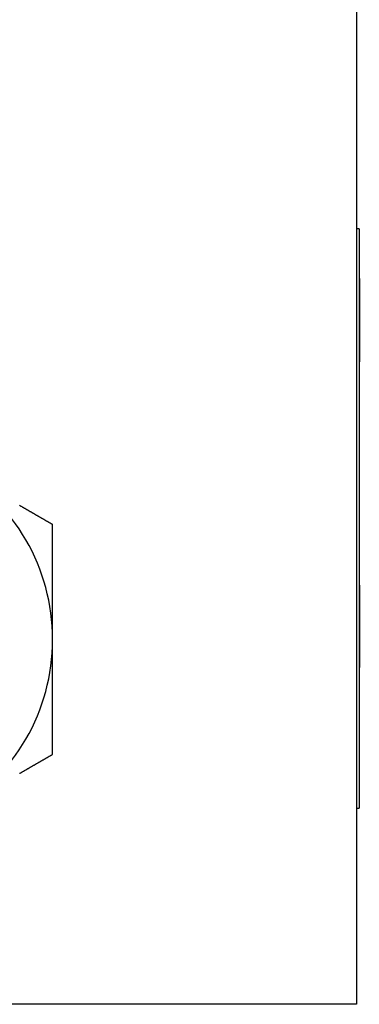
# Model space of a CAD drawing. Extents: x 7.6 to 27.1, y 2.7 to 20.5.
# Tile 84 of 136: x 25.248 to 25.835, y 6.41 to 8.111. Entities that reach past the tile are written whole.
import ezdxf

# ---------------------------------------------------------------- set-up
doc = ezdxf.new("R2010")
doc.units = 0
doc.layers.get('0').update_dxf_attribs({"linetype": 'CONTINUOUS'})

msp = doc.modelspace()

# ---------------------------------------------------------------- linework, layer by layer
at = {"color": 7, "linetype": 'CONTINUOUS'}
for p, q in [((25.8306, 8.1493), (25.8306, 6.4103)), ((25.8351, 7.7492), (25.8306, 7.7492)), ((25.8351, 7.7492), (25.8351, 6.7492)), ((25.8351, 7.6634), (25.8355, 7.6634)), ((25.8355, 7.6634), (25.8355, 7.5195)), ((25.8355, 7.5195), (25.8351, 7.5195)), ((25.8355, 7.2765), (25.8351, 7.2765)), ((25.8355, 7.1342), (25.8355, 7.2765)), ((25.8351, 7.1342), (25.8355, 7.1342)), ((25.8355, 7.1342), (25.8355, 6.9919)), ((25.8355, 6.9919), (25.8351, 6.9919)), ((25.8306, 6.7492), (25.8351, 6.7492)), ((25.8306, 6.4103), (24.0916, 6.4103))]:
    msp.add_line(p, q, dxfattribs=at)
at = {"color": 7}
for points in [[(25.3053, 7.2388, 0), (25.3047, 7.2392, 0), (25.304, 7.2395, 0), (25.3034, 7.2399, 0), (25.3028, 7.2403, 0), (25.3021, 7.2406, 0), (25.3015, 7.241, 0), (25.3009, 7.2414, 0), (25.3002, 7.2417, 0), (25.2996, 7.2421, 0), (25.299, 7.2425, 0), (25.2983, 7.2428, 0), (25.2977, 7.2432, 0), (25.297, 7.2436, 0), (25.2964, 7.2439, 0), (25.2958, 7.2443, 0), (25.2951, 7.2447, 0), (25.2945, 7.245, 0), (25.2939, 7.2454, 0), (25.2932, 7.2458, 0), (25.2926, 7.2461, 0), (25.2919, 7.2465, 0), (25.2913, 7.2469, 0), (25.2907, 7.2473, 0), (25.29, 7.2476, 0), (25.2894, 7.248, 0), (25.2887, 7.2484, 0), (25.2881, 7.2487, 0), (25.2875, 7.2491, 0), (25.2868, 7.2495, 0), (25.2862, 7.2498, 0), (25.2855, 7.2502, 0), (25.2849, 7.2506, 0), (25.2843, 7.2509, 0), (25.2836, 7.2513, 0), (25.283, 7.2517, 0), (25.2823, 7.2521, 0), (25.2817, 7.2524, 0), (25.2811, 7.2528, 0), (25.2804, 7.2532, 0), (25.2798, 7.2535, 0), (25.2791, 7.2539, 0), (25.2785, 7.2543, 0), (25.2778, 7.2547, 0), (25.2772, 7.255, 0), (25.2765, 7.2554, 0), (25.2759, 7.2558, 0), (25.2753, 7.2561, 0), (25.2746, 7.2565, 0), (25.274, 7.2569, 0), (25.2733, 7.2573, 0), (25.2727, 7.2576, 0), (25.272, 7.258, 0), (25.2714, 7.2584, 0), (25.2707, 7.2588, 0), (25.2701, 7.2591, 0), (25.2694, 7.2595, 0), (25.2688, 7.2599, 0), (25.2681, 7.2603, 0), (25.2675, 7.2606, 0), (25.2668, 7.261, 0), (25.2662, 7.2614, 0), (25.2655, 7.2618, 0), (25.2649, 7.2621, 0), (25.2642, 7.2625, 0), (25.2636, 7.2629, 0), (25.2629, 7.2633, 0), (25.2623, 7.2636, 0), (25.2616, 7.264, 0), (25.261, 7.2644, 0), (25.2603, 7.2648, 0), (25.2597, 7.2651, 0), (25.259, 7.2655, 0), (25.2584, 7.2659, 0), (25.2577, 7.2663, 0), (25.2571, 7.2667, 0), (25.2564, 7.267, 0), (25.2558, 7.2674, 0), (25.2551, 7.2678, 0), (25.2544, 7.2682, 0), (25.2538, 7.2685, 0), (25.2531, 7.2689, 0), (25.2525, 7.2693, 0), (25.2518, 7.2697, 0), (25.2512, 7.2701, 0), (25.2505, 7.2704, 0), (25.2499, 7.2708, 0), (25.2492, 7.2712, 0), (25.2485, 7.2716, 0), (25.2479, 7.272, 0)], [(25.3053, 7.0403, 0), (25.3053, 7.0412, 0), (25.3053, 7.042, 0), (25.3053, 7.0428, 0), (25.3053, 7.0436, 0), (25.3053, 7.0444, 0), (25.3053, 7.0453, 0), (25.3053, 7.0461, 0), (25.3053, 7.0469, 0), (25.3053, 7.0477, 0), (25.3053, 7.0485, 0), (25.3053, 7.0493, 0), (25.3053, 7.0502, 0), (25.3053, 7.051, 0), (25.3053, 7.0518, 0), (25.3053, 7.0526, 0), (25.3053, 7.0534, 0), (25.3053, 7.0542, 0), (25.3053, 7.055, 0), (25.3053, 7.0559, 0), (25.3053, 7.0567, 0), (25.3053, 7.0575, 0), (25.3053, 7.0583, 0), (25.3053, 7.0591, 0), (25.3053, 7.0599, 0), (25.3053, 7.0607, 0), (25.3053, 7.0615, 0), (25.3053, 7.0624, 0), (25.3053, 7.0632, 0), (25.3053, 7.064, 0), (25.3053, 7.0648, 0), (25.3053, 7.0656, 0), (25.3053, 7.0664, 0), (25.3053, 7.0672, 0), (25.3053, 7.068, 0), (25.3053, 7.0688, 0), (25.3053, 7.0696, 0), (25.3053, 7.0704, 0), (25.3053, 7.0713, 0), (25.3053, 7.0721, 0), (25.3053, 7.0729, 0), (25.3053, 7.0737, 0), (25.3053, 7.0745, 0), (25.3053, 7.0753, 0), (25.3053, 7.0761, 0), (25.3053, 7.0769, 0), (25.3053, 7.0777, 0), (25.3053, 7.0785, 0), (25.3053, 7.0793, 0), (25.3053, 7.0801, 0), (25.3053, 7.0809, 0), (25.3053, 7.0817, 0), (25.3053, 7.0825, 0), (25.3053, 7.0833, 0), (25.3053, 7.0841, 0), (25.3053, 7.0849, 0), (25.3053, 7.0857, 0), (25.3053, 7.0865, 0), (25.3053, 7.0873, 0), (25.3053, 7.0881, 0), (25.3053, 7.0889, 0), (25.3053, 7.0897, 0), (25.3053, 7.0905, 0), (25.3053, 7.0913, 0), (25.3053, 7.0921, 0), (25.3053, 7.0929, 0), (25.3053, 7.0937, 0), (25.3053, 7.0945, 0), (25.3053, 7.0953, 0), (25.3053, 7.0961, 0), (25.3053, 7.0969, 0), (25.3053, 7.0977, 0), (25.3053, 7.0985, 0), (25.3053, 7.0993, 0), (25.3053, 7.1001, 0), (25.3053, 7.1009, 0), (25.3053, 7.1017, 0), (25.3053, 7.1025, 0), (25.3053, 7.1033, 0), (25.3053, 7.1041, 0), (25.3053, 7.1049, 0), (25.3053, 7.1057, 0), (25.3053, 7.1065, 0), (25.3053, 7.1073, 0), (25.3053, 7.1081, 0), (25.3053, 7.1089, 0), (25.3053, 7.1097, 0), (25.3053, 7.1104, 0), (25.3053, 7.1112, 0), (25.3053, 7.112, 0), (25.3053, 7.1128, 0), (25.3053, 7.1136, 0), (25.3053, 7.1144, 0), (25.3053, 7.1152, 0), (25.3053, 7.116, 0), (25.3053, 7.1168, 0), (25.3053, 7.1176, 0), (25.3053, 7.1184, 0), (25.3053, 7.1191, 0), (25.3053, 7.1199, 0), (25.3053, 7.1207, 0), (25.3053, 7.1215, 0), (25.3053, 7.1223, 0), (25.3053, 7.1231, 0), (25.3053, 7.1239, 0), (25.3053, 7.1247, 0), (25.3053, 7.1254, 0), (25.3053, 7.1262, 0), (25.3053, 7.127, 0), (25.3053, 7.1278, 0), (25.3053, 7.1286, 0), (25.3053, 7.1294, 0), (25.3053, 7.1302, 0), (25.3053, 7.131, 0), (25.3053, 7.1317, 0), (25.3053, 7.1325, 0), (25.3053, 7.1333, 0), (25.3053, 7.1341, 0), (25.3053, 7.1349, 0), (25.3053, 7.1357, 0), (25.3053, 7.1364, 0), (25.3053, 7.1372, 0), (25.3053, 7.138, 0), (25.3053, 7.1388, 0), (25.3053, 7.1396, 0), (25.3053, 7.1403, 0), (25.3053, 7.1411, 0), (25.3053, 7.1419, 0), (25.3053, 7.1427, 0), (25.3053, 7.1435, 0), (25.3053, 7.1443, 0), (25.3053, 7.145, 0), (25.3053, 7.1458, 0), (25.3053, 7.1466, 0), (25.3053, 7.1474, 0), (25.3053, 7.1482, 0), (25.3053, 7.1489, 0), (25.3053, 7.1497, 0), (25.3053, 7.1505, 0), (25.3053, 7.1513, 0), (25.3053, 7.1521, 0), (25.3053, 7.1528, 0), (25.3053, 7.1536, 0), (25.3053, 7.1544, 0), (25.3053, 7.1552, 0), (25.3053, 7.1559, 0), (25.3053, 7.1567, 0), (25.3053, 7.1575, 0), (25.3053, 7.1583, 0), (25.3053, 7.159, 0), (25.3053, 7.1598, 0), (25.3053, 7.1606, 0), (25.3053, 7.1614, 0), (25.3053, 7.1621, 0), (25.3053, 7.1629, 0), (25.3053, 7.1637, 0), (25.3053, 7.1645, 0), (25.3053, 7.1652, 0), (25.3053, 7.166, 0), (25.3053, 7.1668, 0), (25.3053, 7.1676, 0), (25.3053, 7.1683, 0), (25.3053, 7.1691, 0), (25.3053, 7.1699, 0), (25.3053, 7.1706, 0), (25.3053, 7.1714, 0), (25.3053, 7.1722, 0), (25.3053, 7.1729, 0), (25.3053, 7.1737, 0), (25.3053, 7.1745, 0), (25.3053, 7.1752, 0), (25.3053, 7.176, 0), (25.3053, 7.1768, 0), (25.3053, 7.1775, 0), (25.3053, 7.1783, 0), (25.3053, 7.1791, 0), (25.3053, 7.1798, 0), (25.3053, 7.1806, 0), (25.3053, 7.1814, 0), (25.3053, 7.1821, 0), (25.3053, 7.1829, 0), (25.3053, 7.1837, 0), (25.3053, 7.1844, 0), (25.3053, 7.1852, 0), (25.3053, 7.1859, 0), (25.3053, 7.1867, 0), (25.3053, 7.1875, 0), (25.3053, 7.1882, 0), (25.3053, 7.189, 0), (25.3053, 7.1897, 0), (25.3053, 7.1905, 0), (25.3053, 7.1913, 0), (25.3053, 7.192, 0), (25.3053, 7.1928, 0), (25.3053, 7.1935, 0), (25.3053, 7.1943, 0), (25.3053, 7.195, 0), (25.3053, 7.1958, 0), (25.3053, 7.1965, 0), (25.3053, 7.1973, 0), (25.3053, 7.198, 0), (25.3053, 7.1988, 0), (25.3053, 7.1995, 0), (25.3053, 7.2003, 0), (25.3053, 7.201, 0), (25.3053, 7.2018, 0), (25.3053, 7.2025, 0), (25.3053, 7.2033, 0), (25.3053, 7.204, 0), (25.3053, 7.2048, 0), (25.3053, 7.2055, 0), (25.3053, 7.2063, 0), (25.3053, 7.207, 0), (25.3053, 7.2078, 0), (25.3053, 7.2085, 0), (25.3053, 7.2093, 0), (25.3053, 7.21, 0), (25.3053, 7.2108, 0), (25.3053, 7.2115, 0), (25.3053, 7.2123, 0), (25.3053, 7.213, 0), (25.3053, 7.2137, 0), (25.3053, 7.2145, 0), (25.3053, 7.2152, 0), (25.3053, 7.216, 0), (25.3053, 7.2167, 0), (25.3053, 7.2175, 0), (25.3053, 7.2182, 0), (25.3053, 7.2189, 0), (25.3053, 7.2197, 0), (25.3053, 7.2204, 0), (25.3053, 7.2212, 0), (25.3053, 7.2219, 0), (25.3053, 7.2226, 0), (25.3053, 7.2234, 0), (25.3053, 7.2241, 0), (25.3053, 7.2248, 0), (25.3053, 7.2256, 0), (25.3053, 7.2263, 0), (25.3053, 7.2271, 0), (25.3053, 7.2278, 0), (25.3053, 7.2285, 0), (25.3053, 7.2293, 0), (25.3053, 7.23, 0), (25.3053, 7.2307, 0), (25.3053, 7.2315, 0), (25.3053, 7.2322, 0), (25.3053, 7.2329, 0), (25.3053, 7.2337, 0), (25.3053, 7.2344, 0), (25.3053, 7.2351, 0), (25.3053, 7.2359, 0), (25.3053, 7.2366, 0), (25.3053, 7.2373, 0), (25.3053, 7.2381, 0), (25.3053, 7.2388, 0)], [(25.3053, 6.8419, 0), (25.3053, 6.8426, 0), (25.3053, 6.8433, 0), (25.3053, 6.8441, 0), (25.3053, 6.8448, 0), (25.3053, 6.8455, 0), (25.3053, 6.8463, 0), (25.3053, 6.847, 0), (25.3053, 6.8477, 0), (25.3053, 6.8485, 0), (25.3053, 6.8492, 0), (25.3053, 6.8499, 0), (25.3053, 6.8507, 0), (25.3053, 6.8514, 0), (25.3053, 6.8521, 0), (25.3053, 6.8529, 0), (25.3053, 6.8536, 0), (25.3053, 6.8544, 0), (25.3053, 6.8551, 0), (25.3053, 6.8558, 0), (25.3053, 6.8566, 0), (25.3053, 6.8573, 0), (25.3053, 6.858, 0), (25.3053, 6.8588, 0), (25.3053, 6.8595, 0), (25.3053, 6.8602, 0), (25.3053, 6.861, 0), (25.3053, 6.8617, 0), (25.3053, 6.8625, 0), (25.3053, 6.8632, 0), (25.3053, 6.8639, 0), (25.3053, 6.8647, 0), (25.3053, 6.8654, 0), (25.3053, 6.8662, 0), (25.3053, 6.8669, 0), (25.3053, 6.8677, 0), (25.3053, 6.8684, 0), (25.3053, 6.8691, 0), (25.3053, 6.8699, 0), (25.3053, 6.8706, 0), (25.3053, 6.8714, 0), (25.3053, 6.8721, 0), (25.3053, 6.8728, 0), (25.3053, 6.8736, 0), (25.3053, 6.8743, 0), (25.3053, 6.8751, 0), (25.3053, 6.8758, 0), (25.3053, 6.8766, 0), (25.3053, 6.8773, 0), (25.3053, 6.8781, 0), (25.3053, 6.8788, 0), (25.3053, 6.8796, 0), (25.3053, 6.8803, 0), (25.3053, 6.8811, 0), (25.3053, 6.8818, 0), (25.3053, 6.8826, 0), (25.3053, 6.8833, 0), (25.3053, 6.884, 0), (25.3053, 6.8848, 0), (25.3053, 6.8855, 0), (25.3053, 6.8863, 0), (25.3053, 6.887, 0), (25.3053, 6.8878, 0), (25.3053, 6.8885, 0), (25.3053, 6.8893, 0), (25.3053, 6.89, 0), (25.3053, 6.8908, 0), (25.3053, 6.8915, 0), (25.3053, 6.8923, 0), (25.3053, 6.893, 0), (25.3053, 6.8938, 0), (25.3053, 6.8946, 0), (25.3053, 6.8953, 0), (25.3053, 6.8961, 0), (25.3053, 6.8968, 0), (25.3053, 6.8976, 0), (25.3053, 6.8983, 0), (25.3053, 6.8991, 0), (25.3053, 6.8998, 0), (25.3053, 6.9006, 0), (25.3053, 6.9013, 0), (25.3053, 6.9021, 0), (25.3053, 6.9029, 0), (25.3053, 6.9036, 0), (25.3053, 6.9044, 0), (25.3053, 6.9051, 0), (25.3053, 6.9059, 0), (25.3053, 6.9067, 0), (25.3053, 6.9074, 0), (25.3053, 6.9082, 0), (25.3053, 6.9089, 0), (25.3053, 6.9097, 0), (25.3053, 6.9105, 0), (25.3053, 6.9112, 0), (25.3053, 6.912, 0), (25.3053, 6.9127, 0), (25.3053, 6.9135, 0), (25.3053, 6.9143, 0), (25.3053, 6.915, 0), (25.3053, 6.9158, 0), (25.3053, 6.9166, 0), (25.3053, 6.9173, 0), (25.3053, 6.9181, 0), (25.3053, 6.9188, 0), (25.3053, 6.9196, 0), (25.3053, 6.9204, 0), (25.3053, 6.9211, 0), (25.3053, 6.9219, 0), (25.3053, 6.9227, 0), (25.3053, 6.9234, 0), (25.3053, 6.9242, 0), (25.3053, 6.925, 0), (25.3053, 6.9258, 0), (25.3053, 6.9265, 0), (25.3053, 6.9273, 0), (25.3053, 6.9281, 0), (25.3053, 6.9288, 0), (25.3053, 6.9296, 0), (25.3053, 6.9304, 0), (25.3053, 6.9311, 0), (25.3053, 6.9319, 0), (25.3053, 6.9327, 0), (25.3053, 6.9335, 0), (25.3053, 6.9342, 0), (25.3053, 6.935, 0), (25.3053, 6.9358, 0), (25.3053, 6.9366, 0), (25.3053, 6.9373, 0), (25.3053, 6.9381, 0), (25.3053, 6.9389, 0), (25.3053, 6.9397, 0), (25.3053, 6.9404, 0), (25.3053, 6.9412, 0), (25.3053, 6.942, 0), (25.3053, 6.9428, 0), (25.3053, 6.9436, 0), (25.3053, 6.9443, 0), (25.3053, 6.9451, 0), (25.3053, 6.9459, 0), (25.3053, 6.9467, 0), (25.3053, 6.9474, 0), (25.3053, 6.9482, 0), (25.3053, 6.949, 0), (25.3053, 6.9498, 0), (25.3053, 6.9506, 0), (25.3053, 6.9514, 0), (25.3053, 6.9521, 0), (25.3053, 6.9529, 0), (25.3053, 6.9537, 0), (25.3053, 6.9545, 0), (25.3053, 6.9553, 0), (25.3053, 6.9561, 0), (25.3053, 6.9569, 0), (25.3053, 6.9576, 0), (25.3053, 6.9584, 0), (25.3053, 6.9592, 0), (25.3053, 6.96, 0), (25.3053, 6.9608, 0), (25.3053, 6.9616, 0), (25.3053, 6.9624, 0), (25.3053, 6.9631, 0), (25.3053, 6.9639, 0), (25.3053, 6.9647, 0), (25.3053, 6.9655, 0), (25.3053, 6.9663, 0), (25.3053, 6.9671, 0), (25.3053, 6.9679, 0), (25.3053, 6.9687, 0), (25.3053, 6.9695, 0), (25.3053, 6.9703, 0), (25.3053, 6.9711, 0), (25.3053, 6.9719, 0), (25.3053, 6.9727, 0), (25.3053, 6.9735, 0), (25.3053, 6.9743, 0), (25.3053, 6.9751, 0), (25.3053, 6.9759, 0), (25.3053, 6.9767, 0), (25.3053, 6.9775, 0), (25.3053, 6.9783, 0), (25.3053, 6.979, 0), (25.3053, 6.9798, 0), (25.3053, 6.9806, 0), (25.3053, 6.9814, 0), (25.3053, 6.9822, 0), (25.3053, 6.9831, 0), (25.3053, 6.9839, 0), (25.3053, 6.9847, 0), (25.3053, 6.9855, 0), (25.3053, 6.9863, 0), (25.3053, 6.9871, 0), (25.3053, 6.9879, 0), (25.3053, 6.9887, 0), (25.3053, 6.9895, 0), (25.3053, 6.9903, 0), (25.3053, 6.9911, 0), (25.3053, 6.9919, 0), (25.3053, 6.9927, 0), (25.3053, 6.9935, 0), (25.3053, 6.9943, 0), (25.3053, 6.9951, 0), (25.3053, 6.996, 0), (25.3053, 6.9968, 0), (25.3053, 6.9976, 0), (25.3053, 6.9984, 0), (25.3053, 6.9992, 0), (25.3053, 7, 0), (25.3053, 7.0008, 0), (25.3053, 7.0017, 0), (25.3053, 7.0025, 0), (25.3053, 7.0033, 0), (25.3053, 7.0041, 0), (25.3053, 7.0049, 0), (25.3053, 7.0057, 0), (25.3053, 7.0066, 0), (25.3053, 7.0074, 0), (25.3053, 7.0082, 0), (25.3053, 7.009, 0), (25.3053, 7.0098, 0), (25.3053, 7.0107, 0), (25.3053, 7.0115, 0), (25.3053, 7.0123, 0), (25.3053, 7.0131, 0), (25.3053, 7.0139, 0), (25.3053, 7.0148, 0), (25.3053, 7.0156, 0), (25.3053, 7.0164, 0), (25.3053, 7.0172, 0), (25.3053, 7.018, 0), (25.3053, 7.0189, 0), (25.3053, 7.0197, 0), (25.3053, 7.0205, 0), (25.3053, 7.0213, 0), (25.3053, 7.0222, 0), (25.3053, 7.023, 0), (25.3053, 7.0238, 0), (25.3053, 7.0246, 0), (25.3053, 7.0255, 0), (25.3053, 7.0263, 0), (25.3053, 7.0271, 0), (25.3053, 7.0279, 0), (25.3053, 7.0288, 0), (25.3053, 7.0296, 0), (25.3053, 7.0304, 0), (25.3053, 7.0312, 0), (25.3053, 7.0321, 0), (25.3053, 7.0329, 0), (25.3053, 7.0337, 0), (25.3053, 7.0346, 0), (25.3053, 7.0354, 0), (25.3053, 7.0362, 0), (25.3053, 7.037, 0), (25.3053, 7.0378, 0), (25.3053, 7.0387, 0), (25.3053, 7.0395, 0), (25.3053, 7.0403, 0)], [(25.2483, 6.8089, 0), (25.2489, 6.8093, 0), (25.2496, 6.8097, 0), (25.2503, 6.8101, 0), (25.2509, 6.8105, 0), (25.2516, 6.8109, 0), (25.2523, 6.8112, 0), (25.2529, 6.8116, 0), (25.2536, 6.812, 0), (25.2542, 6.8124, 0), (25.2549, 6.8128, 0), (25.2556, 6.8132, 0), (25.2562, 6.8135, 0), (25.2569, 6.8139, 0), (25.2576, 6.8143, 0), (25.2582, 6.8147, 0), (25.2589, 6.8151, 0), (25.2595, 6.8154, 0), (25.2602, 6.8158, 0), (25.2608, 6.8162, 0), (25.2615, 6.8166, 0), (25.2622, 6.817, 0), (25.2628, 6.8173, 0), (25.2635, 6.8177, 0), (25.2641, 6.8181, 0), (25.2648, 6.8185, 0), (25.2654, 6.8189, 0), (25.2661, 6.8192, 0), (25.2667, 6.8196, 0), (25.2674, 6.82, 0), (25.268, 6.8204, 0), (25.2687, 6.8207, 0), (25.2694, 6.8211, 0), (25.27, 6.8215, 0), (25.2707, 6.8219, 0), (25.2713, 6.8222, 0), (25.272, 6.8226, 0), (25.2726, 6.823, 0), (25.2733, 6.8234, 0), (25.2739, 6.8237, 0), (25.2746, 6.8241, 0), (25.2752, 6.8245, 0), (25.2759, 6.8249, 0), (25.2765, 6.8252, 0), (25.2772, 6.8256, 0), (25.2778, 6.826, 0), (25.2784, 6.8264, 0), (25.2791, 6.8267, 0), (25.2797, 6.8271, 0), (25.2804, 6.8275, 0), (25.281, 6.8278, 0), (25.2817, 6.8282, 0), (25.2823, 6.8286, 0), (25.283, 6.829, 0), (25.2836, 6.8293, 0), (25.2843, 6.8297, 0), (25.2849, 6.8301, 0), (25.2855, 6.8305, 0), (25.2862, 6.8308, 0), (25.2868, 6.8312, 0), (25.2875, 6.8316, 0), (25.2881, 6.8319, 0), (25.2887, 6.8323, 0), (25.2894, 6.8327, 0), (25.29, 6.8331, 0), (25.2907, 6.8334, 0), (25.2913, 6.8338, 0), (25.2919, 6.8342, 0), (25.2926, 6.8345, 0), (25.2932, 6.8349, 0), (25.2939, 6.8353, 0), (25.2945, 6.8356, 0), (25.2951, 6.836, 0), (25.2958, 6.8364, 0), (25.2964, 6.8367, 0), (25.2971, 6.8371, 0), (25.2977, 6.8375, 0), (25.2983, 6.8378, 0), (25.299, 6.8382, 0), (25.2996, 6.8386, 0), (25.3002, 6.8389, 0), (25.3009, 6.8393, 0), (25.3015, 6.8397, 0), (25.3021, 6.84, 0), (25.3028, 6.8404, 0), (25.3034, 6.8408, 0), (25.304, 6.8411, 0), (25.3047, 6.8415, 0), (25.3053, 6.8419, 0)]]:
    msp.add_polyline3d(points, dxfattribs=at)
at = {"color": 7, "linetype": 'CONTINUOUS'}
for start, end in [(360, 60), (300, 360)]:
    msp.add_arc((24.9616, 7.0403), 0.3438, start, end, dxfattribs=at)

doc.saveas('drawing.dxf')
